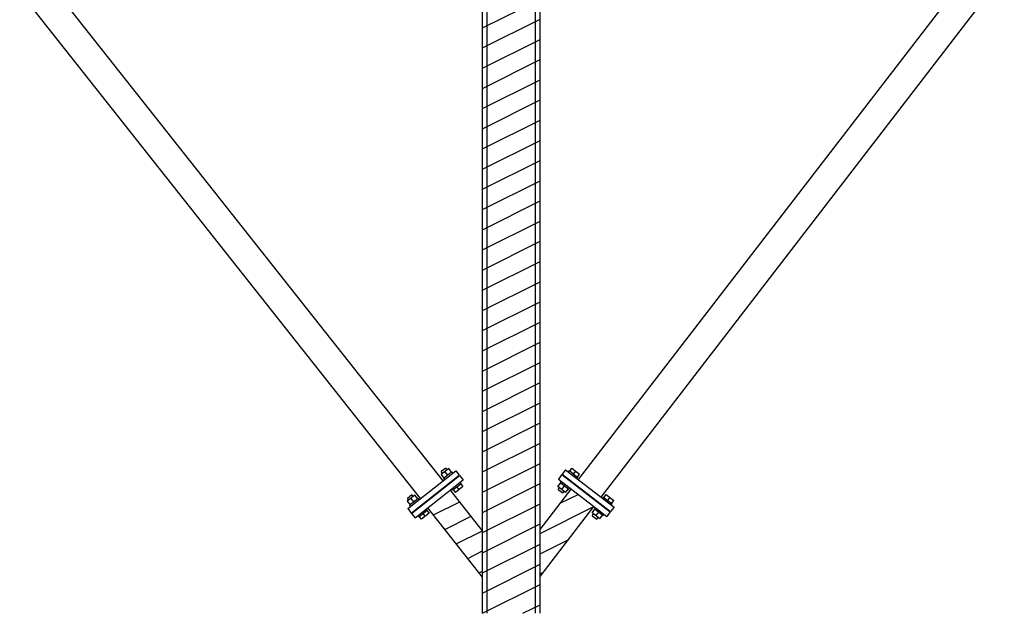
# Model space of a CAD drawing. Header units: millimetres. Extents: x 1838 to 190192, y -28 to 11710.
# Tile 72 of 80: x 142714 to 145452, y 150 to 1800. Entities that reach past the tile are written whole.
import ezdxf

# ---------------------------------------------------------------- set-up
doc = ezdxf.new("R2010")
doc.units = ezdxf.units.MM

# ---------------------------------------------------------------- blocks, each defined once
blk = doc.blocks.new('Bolt-76491 - 72541')
at = {"color": 7}
for p, q in [((143906.8, 552.7), (143885.6, 535.9)), ((143898.7, 553.9), (143886.2, 544)), ((143902.4, 549.2), (143898.7, 553.9)), ((143914.8, 542.5), (143906.8, 552.7)), ((143885.6, 535.9), (143893.6, 525.7)), ((143889.9, 539.3), (143886.2, 544)), ((143892.5, 524.8), (143893.6, 525.7)), ((143894.9, 521.6), (143892.5, 524.8)), ((143893.6, 525.7), (143895.1, 526.9)), ((143902.7, 532.9), (143895.1, 526.9)), ((143904.2, 534.1), (143896.2, 544.3)), ((143905.7, 535.3), (143902.7, 532.9)), ((143913.3, 541.3), (143905.7, 535.3)), ((143916, 543.4), (143913.3, 541.3)), ((143918.5, 540.2), (143916, 543.4)), ((143923.5, 522.6), (143922.9, 523.4)), ((143911, 512.6), (143910.4, 513.4)), ((143917.9, 492.6), (143915.4, 495.8)), ((143917.9, 492.6), (143919.1, 493.5)), ((143920.6, 494.7), (143919.1, 493.5)), ((143919.1, 493.5), (143925.3, 485.7)), ((143920.6, 494.7), (143928.2, 500.7)), ((143946.5, 502.4), (143925.3, 485.7)), ((143928.2, 500.7), (143940.2, 510.3)), ((143935.9, 494.1), (143929.7, 501.9)), ((143941.4, 511.2), (143938.9, 514.4)), ((143940.2, 510.3), (143941.4, 511.2)), ((143940.2, 510.3), (143946.5, 502.4)), ((143812.6, 478.2), (143791.4, 461.5)), ((143804.6, 479.5), (143792, 469.6)), ((143795.8, 464.9), (143792, 469.6)), ((143810.1, 459.7), (143802, 469.9)), ((143808.3, 474.8), (143804.6, 479.5)), ((143821.9, 469), (143811.6, 460.8)), ((143820.7, 468), (143812.6, 478.2)), ((143824.3, 465.8), (143821.9, 469)), ((143791.4, 461.5), (143799.5, 451.3)), ((143798.3, 450.4), (143799.5, 451.3)), ((143800.8, 447.2), (143798.3, 450.4)), ((143799.5, 451.3), (143801, 452.5)), ((143811.6, 460.8), (143801, 452.5)), ((143816.8, 438.2), (143816.2, 439)), ((143829.4, 448.1), (143828.8, 448.9)), ((143847.3, 436.8), (143844.8, 439.9)), ((143823.8, 418.2), (143821.3, 421.3)), ((143823.8, 418.2), (143824.9, 419.1)), ((143824.9, 419.1), (143837, 428.7)), ((143831.1, 411.3), (143824.9, 419.1)), ((143852.3, 428), (143831.1, 411.3)), ((143841.7, 419.7), (143835.5, 427.5)), ((143837, 428.7), (143844.6, 434.7)), ((143844.6, 434.7), (143847.3, 436.8)), ((143846.1, 435.9), (143852.3, 428))]:
    blk.add_line(p, q, dxfattribs=at)
blk = doc.blocks.new('Part-76490 - 72541')
at = {"color": 7}
for p, q in [((143793, 441), (143926.3, 546.4)), ((143802.9, 428.5), (143936.2, 533.9)), ((143926.3, 546.4), (143936.2, 533.9)), ((143793, 441), (143802.9, 428.5))]:
    blk.add_line(p, q, dxfattribs=at)
blk = doc.blocks.new('Part-76493 - 72541')
h = blk.add_hatch()
h.set_pattern_fill('', color=96, scale=50, style=0, pattern_type=0)
h.set_pattern_definition([(26.565, (144310.757, 446.623), (-56.127, 28.063), [])])
h.paths.add_polyline_path([(144161, 252.1), (144310.8, 446.6), (144247.4, 495.4), (144161, 383.2)])
at = {"color": 96}
for p, q in [((144161, 383.2), (144247.4, 495.4)), ((144161, 252.1), (144310.8, 446.6))]:
    blk.add_line(p, q, dxfattribs=at)
blk = doc.blocks.new('Part-74423 - 72541')
at = {"color": 7}
for p, q in [((144267.5, 521.6), (145388.3, 1977.3)), ((144330.9, 472.8), (145451.7, 1928.5))]:
    blk.add_line(p, q, dxfattribs=at)
blk = doc.blocks.new('Part-76496 - 72541')
at = {"color": 96}
for p, q in [((144221.5, 535.6), (144211.7, 522.9)), ((144211.7, 522.9), (144346.4, 419.2)), ((144221.5, 535.6), (144356.2, 431.8)), ((144356.2, 431.8), (144346.4, 419.2))]:
    blk.add_line(p, q, dxfattribs=at)
blk = doc.blocks.new('Part-74044 - 72541')
h = blk.add_hatch()
h.set_pattern_fill('', color=96, scale=50, style=0, pattern_type=0)
h.set_pattern_definition([(26.565, (144000.987, 150), (-56.1266, 28.0633), [])])
h.paths.add_polyline_path([(144001, 2954.7), (144001, 150), (144161, 150), (144161, 2954.5), (144150.1, 2954.5), (144148, 2954.5), (144105.6, 2954.6), (144106.3, 2898.6), (144112.5, 2898.6), (144112.5, 2708.6), (144108.8, 2708.6), (144113.8, 2315.3), (144120.3, 2315.3), (144120.3, 2065.3), (144050.3, 2065.3), (144050.3, 2315.3), (144053.8, 2315.3), (144053.6, 2324.9), (144052.9, 2384.9), (144048.8, 2708.6), (144042.5, 2708.6), (144042.5, 2898.6), (144046.3, 2898.6), (144045.6, 2954.7), (144014, 2954.7)])
at = {"color": 96}
for p, q in [((144001, 150), (144001, 2954.7)), ((144014, 150), (144014, 2954.7)), ((144148, 150), (144148, 2954.5)), ((144161, 150), (144161, 2954.5))]:
    blk.add_line(p, q, dxfattribs=at)
blk = doc.blocks.new('Part-74217 - 72541')
at = {"color": 7}
for p, q in [((143891, 518.5), (142776.7, 1928)), ((143828.3, 468.9), (142714, 1878.4))]:
    blk.add_line(p, q, dxfattribs=at)
blk = doc.blocks.new('Part-76488 - 72541')
h = blk.add_hatch()
h.set_pattern_fill('', color=96, scale=50, style=0, pattern_type=0)
h.set_pattern_definition([(26.565, (144000.987, 379.45), (-56.127, 28.063), [])])
h.paths.add_polyline_path([(144001, 250.5), (144001, 379.4), (143911.5, 492.7), (143848.7, 443)])
at = {"color": 96}
for p, q in [((144001, 379.4), (143911.5, 492.7)), ((144001, 250.5), (143848.7, 443))]:
    blk.add_line(p, q, dxfattribs=at)
blk = doc.blocks.new('Part-76489 - 72541')
at = {"color": 96}
for p, q in [((143803.5, 427.7), (143936.9, 533.1)), ((143813.4, 415.1), (143946.8, 520.6)), ((143936.9, 533.1), (143946.8, 520.6)), ((143803.5, 427.7), (143813.4, 415.1))]:
    blk.add_line(p, q, dxfattribs=at)
blk = doc.blocks.new('Part-76495 - 72541')
at = {"color": 7}
for p, q in [((144231.8, 549), (144222.1, 536.4)), ((144231.8, 549), (144366.5, 445.3)), ((144222.1, 536.4), (144356.8, 432.6)), ((144366.5, 445.3), (144356.8, 432.6))]:
    blk.add_line(p, q, dxfattribs=at)
blk = doc.blocks.new('Bolt-76497 - 72541')
at = {"color": 7}
for p, q in [((144243.4, 545.2), (144249.5, 553.1)), ((144249.5, 553.1), (144270.9, 536.6)), ((144234.9, 525.2), (144235.6, 526)), ((144239.8, 542.9), (144242.2, 546.1)), ((144244.9, 544), (144242.2, 546.1)), ((144252.6, 538.1), (144244.9, 544)), ((144252.6, 538.1), (144266, 527.8)), ((144254.1, 536.9), (144260.2, 544.9)), ((144263.5, 524.6), (144266, 527.8)), ((144264.8, 528.7), (144270.9, 536.6)), ((144210.5, 502.4), (144218.4, 512.7)), ((144231.8, 485.9), (144210.5, 502.4)), ((144211.2, 494.3), (144214.8, 499)), ((144211.2, 494.3), (144223.8, 484.5)), ((144217.2, 513.6), (144219.6, 516.8)), ((144217.2, 513.6), (144218.4, 512.7)), ((144218.4, 512.7), (144219.9, 511.5)), ((144219.9, 511.5), (144241, 495.3)), ((144221.1, 494.2), (144229.1, 504.5)), ((144231.8, 485.9), (144239.8, 496.2)), ((144241, 495.3), (144243.4, 498.5)), ((144247.6, 515.4), (144248.2, 516.2)), ((144223.8, 484.5), (144227.5, 489.3)), ((144334.8, 469.7), (144337.3, 472.9)), ((144337.3, 472.9), (144361.1, 454.6)), ((144338.5, 472), (144344.6, 479.9)), ((144344.6, 479.9), (144366, 463.4)), ((144349.2, 463.7), (144355.3, 471.7)), ((144305.5, 429.2), (144313.5, 439.5)), ((144312.3, 440.4), (144314.7, 443.6)), ((144312.3, 440.4), (144313.5, 439.5)), ((144313.5, 439.5), (144315, 438.3)), ((144315, 438.3), (144336, 422.1)), ((144330, 452), (144330.6, 452.8)), ((144342.7, 442.2), (144343.3, 443)), ((144358.6, 451.4), (144361.1, 454.6)), ((144359.9, 455.5), (144366, 463.4)), ((144326.9, 412.7), (144305.5, 429.2)), ((144306.2, 421.1), (144309.9, 425.8)), ((144306.2, 421.1), (144318.9, 411.3)), ((144316.2, 421), (144324.2, 431.3)), ((144318.9, 411.3), (144322.6, 416.1)), ((144326.9, 412.7), (144334.9, 423)), ((144336, 422.1), (144338.5, 425.3))]:
    blk.add_line(p, q, dxfattribs=at)

msp = doc.modelspace()

# ---------------------------------------------------------------- block references
for name in ['Part-74044 - 72541', 'Part-74423 - 72541', 'Part-74217 - 72541', 'Bolt-76491 - 72541', 'Bolt-76497 - 72541', 'Part-76495 - 72541', 'Part-76490 - 72541', 'Part-76489 - 72541', 'Part-76496 - 72541', 'Part-76493 - 72541', 'Part-76488 - 72541']:
    msp.add_blockref(name, (0, 0))

doc.saveas('drawing.dxf')
